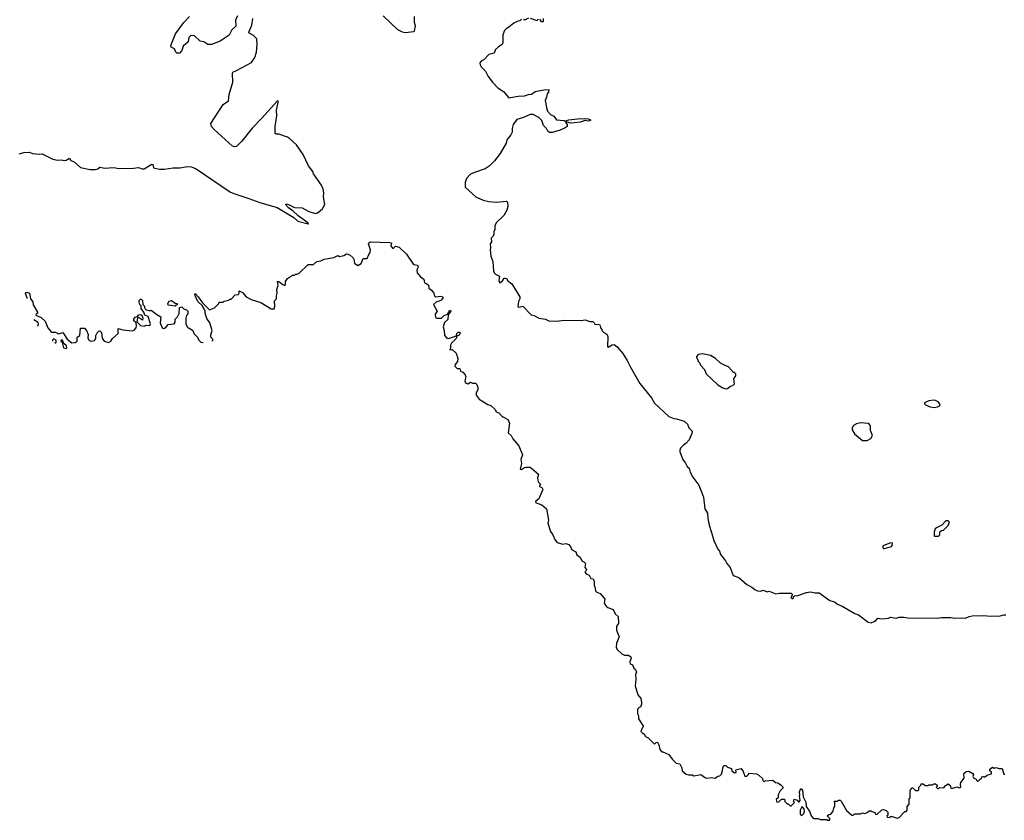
# Model space of a CAD drawing. Extents: x 2206940 to 2356632, y 511582 to 673215.
# Tile 83 of 228: x 2299802 to 2310029, y 518320 to 526633. Entities that reach past the tile are written whole.
import ezdxf

# ---------------------------------------------------------------- set-up
doc = ezdxf.new("R2010")
doc.units = 0

msp = doc.modelspace()

# ---------------------------------------------------------------- linework, layer by layer
at = {"layer": '0CON10XD'}
for points in [[(2299795, 525240), (2299845, 525253), (2299904, 525256), (2299935, 525243), (2300005, 525237), (2300035, 525240), (2300145, 525186), (2300195, 525173), (2300235, 525177), (2300265, 525170), (2300284, 525176), (2300320, 525195), (2300332, 525172), (2300368, 525158), (2300435, 525097), (2300535, 525079), (2300585, 525077), (2300614, 525086), (2300635, 525102), (2300685, 525090), (2300775, 525098), (2300835, 525088), (2300985, 525090), (2301035, 525100), (2301075, 525083), (2301094, 525084), (2301175, 525132), (2301185, 525128), (2301192, 525095), (2301255, 525082), (2301305, 525082), (2301395, 525096), (2301464, 525096), (2301545, 525109), (2301585, 525106), (2301635, 525086), (2301993, 524843), (2302035, 524824), (2302183, 524777), (2302295, 524736), (2302475, 524684), (2302648, 524578), (2302692, 524542), (2302798, 524512), (2302802, 524515), (2302793, 524525), (2302695, 524595), (2302639, 524649), (2302595, 524678), (2302563, 524715), (2302575, 524720), (2302595, 524714), (2302655, 524684), (2302735, 524678), (2302805, 524642), (2302875, 524622), (2302895, 524628), (2302944, 524666), (2302970, 524715), (2302957, 524795), (2302961, 524835), (2302954, 524875), (2302936, 524916), (2302854, 525034), (2302845, 525058), (2302803, 525115), (2302747, 525235), (2302676, 525335), (2302605, 525401), (2302585, 525412), (2302495, 525443), (2302465, 525443), (2302455, 525450), (2302456, 525525), (2302471, 525635), (2302468, 525695), (2302487, 525775), (2302485, 525792), (2302475, 525788), (2302318, 525612), (2302215, 525506), (2302108, 525372), (2302053, 525317), (2302035, 525312), (2302011, 525321), (2301823, 525493), (2301794, 525525), (2301787, 525555), (2301916, 525754), (2301969, 525791), (2301976, 525855), (2302014, 525985), (2302011, 526075), (2302015, 526090), (2302055, 526104), (2302210, 526190), (2302245, 526240), (2302261, 526295), (2302270, 526375), (2302265, 526433), (2302230, 526470), (2302185, 526494), (2302183, 526503), (2302214, 526575), (2302224, 526645)], [(2302065, 526675), (2302043, 526627), (2302047, 526565), (2302005, 526528), (2301976, 526474), (2301885, 526409), (2301795, 526377), (2301756, 526376), (2301715, 526402), (2301675, 526409), (2301617, 526467), (2301581, 526469), (2301560, 526450), (2301552, 526405), (2301501, 526359), (2301485, 526312), (2301460, 526285), (2301434, 526285), (2301424, 526295), (2301410, 526330), (2301375, 526347), (2301370, 526365), (2301421, 526485), (2301505, 526605), (2301564, 526666)], [(2303577, 526675), (2303725, 526533), (2303775, 526507), (2303805, 526499), (2303895, 526510), (2303904, 526516), (2303913, 526565), (2303904, 526605), (2303903, 526665)], [(2305015, 526640), (2304995, 526620), (2304975, 526618), (2304934, 526596), (2304884, 526556), (2304855, 526540), (2304839, 526521), (2304821, 526475), (2304821, 526395), (2304814, 526376), (2304775, 526351), (2304745, 526323), (2304729, 526285), (2304675, 526273), (2304622, 526218), (2304598, 526205), (2304582, 526185), (2304583, 526165), (2304595, 526143), (2304639, 526099), (2304668, 526045), (2304713, 525983), (2304767, 525925), (2304826, 525886), (2304882, 525822), (2304981, 525839), (2305045, 525841), (2305085, 525856), (2305119, 525861), (2305155, 525887), (2305245, 525906), (2305297, 525907), (2305295, 525880), (2305282, 525865), (2305275, 525830), (2305259, 525795), (2305272, 525722), (2305285, 525682), (2305315, 525649), (2305350, 525630), (2305376, 525595), (2305456, 525586), (2305469, 525579), (2305473, 525563), (2305490, 525545), (2305490, 525535), (2305488, 525525), (2305468, 525512), (2305414, 525486), (2305333, 525463), (2305305, 525462), (2305287, 525477), (2305273, 525503), (2305244, 525534), (2305224, 525585), (2305209, 525605), (2305195, 525618), (2305135, 525648), (2305105, 525648), (2305035, 525616), (2304964, 525596), (2304927, 525545), (2304917, 525505), (2304917, 525465), (2304904, 525436), (2304860, 525385), (2304855, 525350), (2304792, 525245), (2304732, 525168), (2304678, 525112), (2304635, 525083), (2304525, 525048), (2304485, 525028), (2304442, 524985), (2304428, 524942), (2304430, 524895), (2304540, 524795), (2304615, 524758), (2304674, 524744), (2304755, 524737), (2304858, 524748), (2304868, 524738), (2304872, 524695), (2304862, 524655), (2304829, 524601), (2304750, 524525), (2304738, 524492), (2304738, 524455), (2304728, 524432), (2304728, 524405), (2304718, 524385), (2304698, 524365), (2304702, 524325), (2304690, 524305), (2304692, 524265), (2304688, 524245), (2304697, 524177), (2304717, 524123), (2304723, 524023), (2304730, 524005), (2304745, 523990), (2304785, 523970), (2304779, 523925), (2304784, 523904), (2304796, 523904), (2304818, 523922), (2304835, 523948), (2304845, 523950), (2304860, 523945), (2304870, 523925), (2304915, 523890), (2304998, 523755), (2304996, 523735), (2304982, 523708), (2304975, 523650), (2304985, 523647), (2305027, 523657), (2305115, 523570), (2305145, 523562), (2305194, 523534), (2305262, 523522), (2305298, 523508), (2305375, 523502), (2305465, 523512), (2305635, 523510), (2305675, 523518), (2305725, 523500), (2305755, 523500), (2305770, 523485), (2305775, 523470), (2305825, 523468), (2305832, 523455), (2305833, 523433), (2305850, 523415), (2305850, 523405), (2305870, 523385), (2305899, 523369), (2305912, 523345), (2305908, 523238), (2305915, 523232), (2305955, 523257), (2305975, 523260), (2306006, 523236), (2306067, 523167), (2306112, 523095), (2306147, 523025), (2306243, 522855), (2306365, 522708), (2306395, 522652), (2306544, 522514), (2306595, 522493), (2306625, 522490), (2306704, 522464), (2306738, 522435), (2306752, 522395), (2306785, 522360), (2306783, 522335), (2306755, 522272), (2306726, 522235), (2306695, 522216), (2306666, 522184), (2306657, 522165), (2306657, 522145), (2306690, 522065), (2306718, 522028), (2306733, 521995), (2306757, 521975), (2306767, 521935), (2306794, 521884), (2306855, 521800), (2306885, 521732), (2306906, 521674), (2306919, 521555), (2306945, 521510), (2306948, 521455), (2306962, 521385), (2306988, 521308), (2307011, 521225), (2307054, 521135), (2307069, 521115), (2307080, 521080), (2307133, 521015), (2307147, 520985), (2307183, 520945), (2307213, 520863), (2307272, 520842), (2307355, 520768), (2307405, 520742), (2307436, 520716), (2307465, 520702), (2307495, 520700), (2307525, 520708), (2307565, 520692), (2307585, 520698), (2307655, 520672), (2307695, 520680), (2307815, 520680), (2307830, 520665), (2307810, 520635), (2307825, 520620), (2307840, 520625), (2307840, 520645), (2307848, 520652), (2307885, 520653), (2307975, 520686), (2308015, 520694), (2308065, 520681), (2308105, 520683), (2308215, 520603), (2308265, 520587), (2308295, 520563), (2308345, 520543), (2308475, 520467), (2308515, 520453), (2308615, 520378), (2308645, 520372), (2308677, 520383), (2308696, 520394), (2308715, 520420), (2308755, 520412), (2308825, 520420), (2308845, 520428), (2308905, 520418), (2308935, 520428), (2308985, 520430), (2309025, 520422), (2309335, 520420), (2309376, 520426), (2309475, 520427), (2309515, 520420), (2309585, 520422), (2309625, 520418), (2309664, 520436), (2309695, 520442), (2309815, 520447), (2309885, 520438), (2309925, 520442), (2309975, 520438), (2310025, 520452), (2310045, 520452)], [(2305085, 526648), (2305045, 526630), (2305037, 526637)], [(2305185, 526640), (2305175, 526620), (2305107, 526647)], [(2305240, 526645), (2305240, 526615), (2305235, 526610), (2305222, 526612), (2305205, 526640)], [(2305525, 525560), (2305488, 525568), (2305480, 525575), (2305482, 525585), (2305505, 525594), (2305595, 525605), (2305665, 525606), (2305705, 525604), (2305732, 525595), (2305732, 525585), (2305715, 525581), (2305675, 525588), (2305625, 525568), (2305565, 525563), (2305525, 525560)], [(2303210, 524200), (2303235, 524188), (2303265, 524160), (2303273, 524145), (2303280, 524105), (2303315, 524082), (2303348, 524102), (2303370, 524155), (2303410, 524155), (2303428, 524195), (2303443, 524215), (2303447, 524245), (2303425, 524305), (2303427, 524315), (2303444, 524325), (2303648, 524318), (2303662, 524315), (2303658, 524285), (2303675, 524260), (2303685, 524260), (2303705, 524280), (2303745, 524272), (2303819, 524199), (2303891, 524091), (2303933, 524083), (2303940, 524065), (2303928, 524035), (2303932, 524005), (2303964, 523964), (2303998, 523938), (2304005, 523900), (2304032, 523892), (2304048, 523878), (2304050, 523845), (2304078, 523825), (2304102, 523795), (2304111, 523761), (2304125, 523757), (2304168, 523762), (2304198, 523755), (2304198, 523742), (2304178, 523722), (2304159, 523711), (2304131, 523705), (2304100, 523675), (2304138, 523605), (2304117, 523575), (2304121, 523541), (2304135, 523533), (2304182, 523535), (2304210, 523560), (2304244, 523576), (2304261, 523609), (2304275, 523618), (2304279, 523605), (2304253, 523567), (2304250, 523520), (2304215, 523489), (2304200, 523445), (2304212, 523405), (2304213, 523353), (2304240, 523325), (2304255, 523322), (2304338, 523352), (2304342, 523375), (2304355, 523387), (2304370, 523390), (2304377, 523377), (2304365, 523356), (2304342, 523348), (2304336, 523324), (2304288, 523275), (2304276, 523255), (2304278, 523222), (2304270, 523205), (2304295, 523208), (2304335, 523170), (2304352, 523115), (2304348, 523085), (2304326, 523054), (2304321, 523035), (2304345, 523013), (2304375, 523010), (2304380, 522985), (2304405, 522972), (2304428, 522945), (2304437, 522925), (2304424, 522885), (2304431, 522861), (2304457, 522853), (2304485, 522868), (2304505, 522860), (2304535, 522860), (2304550, 522845), (2304562, 522815), (2304562, 522795), (2304542, 522755), (2304542, 522735), (2304574, 522694), (2304665, 522637), (2304695, 522627), (2304742, 522585), (2304752, 522562), (2304786, 522546), (2304792, 522532), (2304815, 522510), (2304825, 522510), (2304872, 522482), (2304890, 522445), (2304874, 522345), (2304905, 522314), (2304925, 522281), (2304985, 522210), (2305026, 522115), (2305007, 522065), (2305013, 522025), (2305000, 521965), (2305015, 521963), (2305045, 521982), (2305064, 521986), (2305105, 521987), (2305189, 521915), (2305179, 521875), (2305186, 521835), (2305208, 521815), (2305210, 521805), (2305200, 521795), (2305200, 521785), (2305225, 521777), (2305236, 521755), (2305195, 521658), (2305162, 521635), (2305158, 521625), (2305166, 521616), (2305225, 521596), (2305272, 521555), (2305294, 521435), (2305289, 521405), (2305315, 521320), (2305341, 521285), (2305365, 521230), (2305385, 521206), (2305443, 521187), (2305475, 521193), (2305504, 521184), (2305528, 521155), (2305532, 521132), (2305578, 521108), (2305588, 521075), (2305623, 521053), (2305640, 521015), (2305660, 521005), (2305677, 520987), (2305672, 520945), (2305690, 520925), (2305677, 520903), (2305672, 520895), (2305685, 520878), (2305718, 520865), (2305735, 520830), (2305757, 520827), (2305769, 520799), (2305770, 520755), (2305777, 520747), (2305784, 520704), (2305795, 520688), (2305830, 520675), (2305872, 520625), (2305878, 520615), (2305873, 520575), (2305895, 520542), (2305909, 520529), (2305965, 520508), (2305988, 520465), (2306017, 520437), (2306020, 520365), (2306002, 520335), (2306000, 520295), (2306028, 520225), (2306001, 520159), (2305997, 520117), (2306007, 520095), (2306055, 520047), (2306085, 520034), (2306125, 520033), (2306149, 520019), (2306152, 520005), (2306138, 519965), (2306142, 519945), (2306168, 519935), (2306181, 519901), (2306198, 519885), (2306207, 519857), (2306198, 519835), (2306202, 519785), (2306194, 519715), (2306223, 519623), (2306252, 519585), (2306262, 519545), (2306262, 519525), (2306250, 519495), (2306235, 519490), (2306220, 519475), (2306218, 519445), (2306218, 519425), (2306228, 519405), (2306228, 519375), (2306280, 519295), (2306270, 519285), (2306253, 519243), (2306275, 519220), (2306285, 519220), (2306301, 519191), (2306330, 519175), (2306395, 519110), (2306412, 519128), (2306425, 519130), (2306440, 519105), (2306450, 519055), (2306472, 519032), (2306482, 519032), (2306543, 519003), (2306581, 518951), (2306620, 518915), (2306660, 518905), (2306679, 518865), (2306682, 518835), (2306725, 518800), (2306747, 518793), (2306785, 518793), (2306805, 518783), (2306875, 518797), (2306925, 518762), (2306945, 518757), (2306985, 518763), (2307025, 518758), (2307053, 518777), (2307075, 518782), (2307091, 518799), (2307103, 518837), (2307104, 518866), (2307115, 518890), (2307135, 518888), (2307153, 518873), (2307195, 518858), (2307200, 518835), (2307225, 518813), (2307242, 518818), (2307240, 518845), (2307295, 518858), (2307317, 518827), (2307335, 518780), (2307355, 518780), (2307370, 518795), (2307375, 518810), (2307455, 518802), (2307479, 518789), (2307518, 518755), (2307520, 518735), (2307535, 518720), (2307545, 518730), (2307625, 518738), (2307653, 518713), (2307675, 518708), (2307710, 518685), (2307727, 518667), (2307730, 518655), (2307700, 518625), (2307680, 518585), (2307680, 518555), (2307660, 518535), (2307665, 518510), (2307688, 518512), (2307715, 518540), (2307745, 518540), (2307750, 518515), (2307762, 518502), (2307775, 518490), (2307785, 518490), (2307805, 518470), (2307815, 518470), (2307850, 518505), (2307840, 518515), (2307845, 518540), (2307878, 518528), (2307892, 518512), (2307898, 518512), (2307910, 518525), (2307900, 518575), (2307906, 518584), (2307903, 518615), (2307915, 518650), (2307932, 518635), (2307941, 518565), (2307968, 518508), (2307972, 518465), (2308008, 518408), (2308023, 518365), (2308035, 518348), (2308055, 518340), (2308095, 518338), (2308115, 518330), (2308185, 518330), (2308195, 518320), (2308218, 518322), (2308218, 518338), (2308190, 518365), (2308205, 518380), (2308228, 518382), (2308250, 518415), (2308253, 518437), (2308270, 518475), (2308270, 518505), (2308262, 518518), (2308295, 518520), (2308305, 518530), (2308325, 518528), (2308335, 518518), (2308391, 518421), (2308445, 518373), (2308455, 518372), (2308475, 518388), (2308535, 518388), (2308555, 518398), (2308575, 518390), (2308587, 518393), (2308605, 518400), (2308625, 518420), (2308645, 518420), (2308655, 518410), (2308685, 518400), (2308690, 518385), (2308705, 518380), (2308755, 518430), (2308775, 518432), (2308802, 518422), (2308818, 518405), (2308820, 518375), (2308810, 518365), (2308812, 518352), (2308835, 518350), (2308845, 518360), (2308865, 518360), (2308915, 518342), (2308935, 518350), (2308982, 518398), (2308995, 518410), (2309008, 518412), (2309020, 518425), (2309020, 518465), (2309042, 518488), (2309040, 518545), (2309050, 518555), (2309050, 518625), (2309053, 518637), (2309072, 518658), (2309078, 518658), (2309108, 518628), (2309132, 518628), (2309142, 518638), (2309140, 518665), (2309160, 518685), (2309165, 518700), (2309187, 518697), (2309205, 518680), (2309235, 518680), (2309245, 518690), (2309285, 518690), (2309295, 518700), (2309315, 518700), (2309330, 518685), (2309330, 518675), (2309320, 518665), (2309335, 518650), (2309345, 518650), (2309355, 518660), (2309402, 518658), (2309417, 518683), (2309445, 518698), (2309465, 518680), (2309475, 518652), (2309495, 518652), (2309535, 518667), (2309565, 518658), (2309578, 518665), (2309573, 518695), (2309578, 518712), (2309612, 518758), (2309610, 518805), (2309634, 518826), (2309659, 518829), (2309702, 518805), (2309708, 518795), (2309702, 518775), (2309710, 518760), (2309735, 518748), (2309740, 518735), (2309755, 518728), (2309765, 518730), (2309772, 518745), (2309790, 518755), (2309802, 518778), (2309815, 518770), (2309827, 518773), (2309851, 518789), (2309895, 518802), (2309895, 518820), (2309878, 518835), (2309878, 518852), (2309905, 518872), (2309925, 518862), (2309945, 518870), (2309975, 518857), (2310005, 518858), (2310025, 518800), (2310035, 518800)], [(2301798, 523300), (2301807, 523305), (2301809, 523315), (2301788, 523338), (2301788, 523362), (2301800, 523405), (2301778, 523485), (2301745, 523530), (2301728, 523585), (2301730, 523605), (2301720, 523625), (2301696, 523666), (2301656, 523705), (2301629, 523755), (2301620, 523785), (2301627, 523785), (2301656, 523756), (2301702, 523692), (2301775, 523622), (2301825, 523640), (2301870, 523685), (2301875, 523700), (2301915, 523700), (2301925, 523710), (2301975, 523720), (2301985, 523730), (2301998, 523732), (2302040, 523775), (2302075, 523780), (2302082, 523795), (2302082, 523818), (2302115, 523799), (2302155, 523757), (2302205, 523728), (2302305, 523698), (2302415, 523632), (2302445, 523630), (2302452, 523655), (2302450, 523715), (2302470, 523735), (2302468, 523765), (2302477, 523795), (2302473, 523833), (2302486, 523874), (2302480, 523915), (2302495, 523913), (2302535, 523882), (2302556, 523874), (2302563, 523885), (2302564, 523916), (2302584, 523946), (2302635, 523980), (2302655, 523980), (2302665, 523990), (2302685, 523990), (2302705, 524000), (2302799, 524091), (2302855, 524090), (2302889, 524121), (2302930, 524130), (2302965, 524146), (2303066, 524164), (2303105, 524183), (2303125, 524176), (2303170, 524185), (2303195, 524203), (2303210, 524200)], [(2299879, 523739), (2299880, 523745), (2299861, 523789), (2299868, 523802), (2299875, 523803), (2299905, 523792), (2299913, 523733), (2299937, 523705), (2299943, 523673), (2299988, 523595), (2299988, 523582), (2299972, 523578), (2299970, 523565), (2300025, 523540), (2300065, 523502), (2300094, 523434), (2300124, 523394), (2300135, 523388), (2300175, 523387), (2300205, 523372), (2300250, 523385), (2300296, 523316), (2300345, 523278), (2300377, 523283), (2300400, 523295), (2300400, 523335), (2300428, 523355), (2300435, 523430), (2300475, 523430), (2300496, 523406), (2300513, 523365), (2300508, 523325), (2300522, 523302), (2300545, 523294), (2300578, 523302), (2300593, 523325), (2300592, 523355), (2300605, 523380), (2300625, 523400), (2300635, 523402), (2300652, 523385), (2300660, 523325), (2300678, 523295), (2300725, 523281), (2300750, 523295), (2300767, 523323), (2300826, 523374), (2300825, 523428), (2300874, 523414), (2300975, 523401), (2300992, 523408), (2301013, 523435), (2301014, 523455), (2301010, 523485), (2300988, 523505), (2300988, 523525), (2301002, 523545), (2301025, 523550), (2301035, 523570), (2301055, 523572), (2301070, 523565), (2301082, 523535), (2301078, 523512), (2301035, 523540), (2301027, 523533), (2301017, 523497), (2301035, 523480), (2301055, 523459), (2301095, 523450), (2301115, 523462), (2301145, 523458), (2301158, 523465), (2301160, 523475), (2301135, 523550), (2301100, 523565), (2301092, 523595), (2301062, 523635), (2301062, 523662), (2301050, 523675), (2301042, 523705), (2301043, 523717), (2301055, 523730), (2301065, 523730), (2301078, 523718), (2301080, 523675), (2301097, 523657), (2301098, 523645), (2301110, 523625), (2301155, 523610), (2301167, 523617), (2301225, 523572), (2301268, 523548), (2301260, 523485), (2301282, 523435), (2301295, 523428), (2301315, 523432), (2301345, 523468), (2301406, 523474), (2301416, 523494), (2301418, 523525), (2301442, 523548), (2301457, 523583), (2301460, 523645), (2301485, 523650), (2301505, 523630), (2301535, 523620), (2301550, 523605), (2301550, 523575), (2301535, 523560), (2301528, 523535), (2301528, 523475), (2301540, 523445), (2301555, 523430), (2301565, 523430), (2301600, 523405), (2301610, 523375), (2301650, 523335), (2301662, 523305), (2301685, 523286), (2301705, 523283), (2301707, 523283)], [(2301415, 523660), (2301345, 523670), (2301340, 523685), (2301355, 523710), (2301377, 523717), (2301415, 523690), (2301438, 523688), (2301438, 523672), (2301425, 523670), (2301415, 523660)], [(2299989, 523451), (2299997, 523475), (2299995, 523490), (2299949, 523515)], [(2300166, 523274), (2300180, 523285), (2300180, 523305), (2300155, 523320), (2300143, 523307), (2300143, 523296)], [(2300285, 523220), (2300292, 523225), (2300287, 523245), (2300262, 523272), (2300246, 523306), (2300232, 523308), (2300230, 523295), (2300242, 523282), (2300256, 523226), (2300285, 523220)], [(2307135, 522800), (2307155, 522802), (2307185, 522828), (2307210, 522835), (2307227, 522853), (2307220, 522905), (2307240, 522935), (2307240, 522955), (2307225, 522970), (2307215, 522970), (2307165, 523030), (2307135, 523038), (2307080, 523065), (2307030, 523115), (2306977, 523147), (2306895, 523162), (2306850, 523155), (2306830, 523135), (2306830, 523125), (2306850, 523095), (2306850, 523085), (2306867, 523067), (2306872, 523045), (2306915, 523000), (2306932, 522955), (2307052, 522842), (2307105, 522810), (2307135, 522800)], [(2309305, 522608), (2309335, 522612), (2309356, 522624), (2309362, 522635), (2309360, 522645), (2309341, 522665), (2309315, 522678), (2309295, 522682), (2309245, 522676), (2309200, 522655), (2309200, 522645), (2309210, 522635), (2309260, 522615), (2309305, 522608)], [(2308555, 522263), (2308605, 522264), (2308642, 522285), (2308660, 522315), (2308638, 522368), (2308638, 522415), (2308629, 522429), (2308615, 522440), (2308536, 522446), (2308495, 522438), (2308462, 522418), (2308448, 522395), (2308448, 522375), (2308474, 522334), (2308555, 522263)], [(2309345, 521270), (2309360, 521285), (2309360, 521315), (2309375, 521330), (2309398, 521332), (2309445, 521380), (2309458, 521415), (2309445, 521430), (2309422, 521428), (2309380, 521385), (2309325, 521358), (2309312, 521345), (2309300, 521315), (2309300, 521275), (2309305, 521270), (2309345, 521270)], [(2308785, 521143), (2308856, 521164), (2308864, 521175), (2308867, 521197), (2308845, 521200), (2308771, 521169), (2308763, 521155), (2308773, 521143), (2308785, 521143)], [(2307925, 518370), (2307948, 518392), (2307952, 518415), (2307950, 518435), (2307936, 518456), (2307925, 518460), (2307910, 518425), (2307910, 518385), (2307925, 518370)]]:
    msp.add_lwpolyline(points, dxfattribs=at)

doc.saveas('drawing.dxf')
